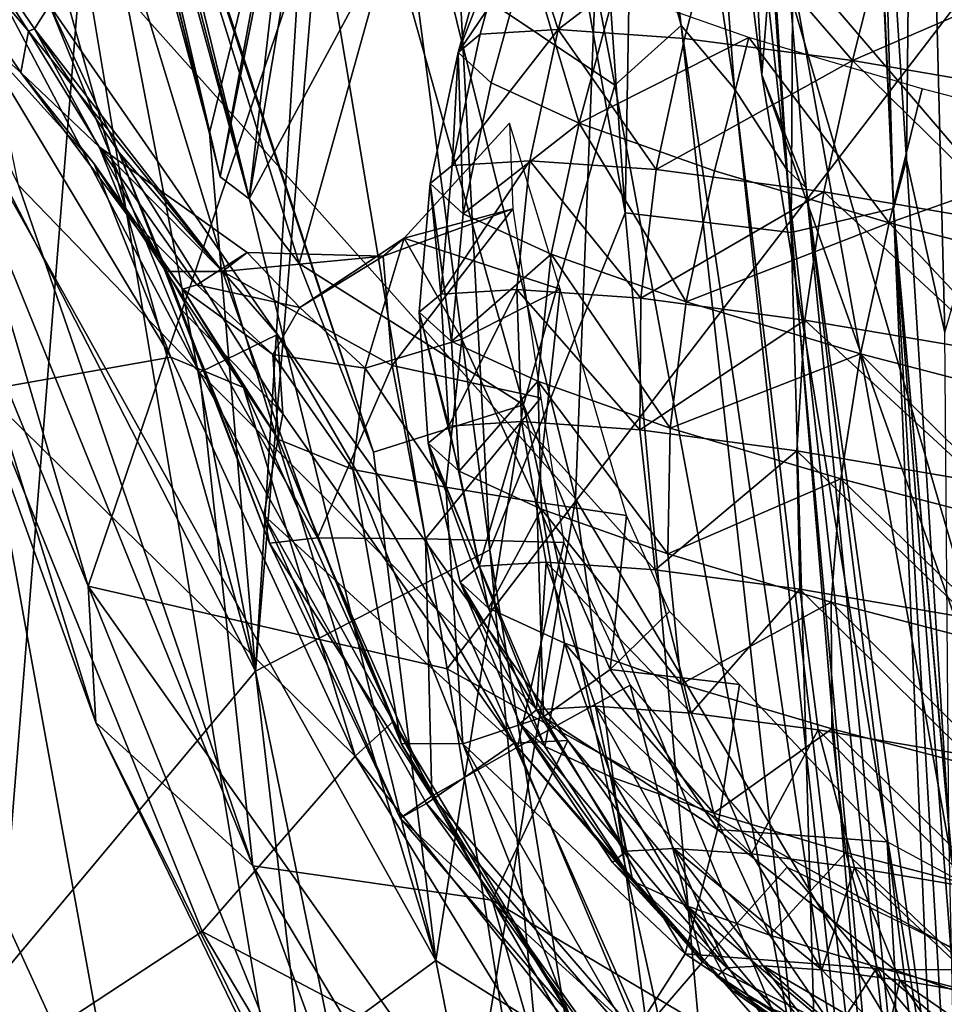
# Model space of a CAD drawing. Extents: x -76 to 76, y -20 to 79.
# Tile 41 of 175: x -1.048 to -0.807, y -16.091 to -15.834. Entities that reach past the tile are written whole.
import ezdxf

# ---------------------------------------------------------------- set-up
doc = ezdxf.new("R2010")
doc.units = 0

msp = doc.modelspace()

# ---------------------------------------------------------------- linework, layer by layer
for points in [[(-0.88106, -15.36419, 25.67551), (-0.92271, -15.42463, 25.90655), (-0.89033, -15.88471, 25.83937)], [(-0.84708, -15.88981, 25.65094), (-0.88106, -15.36419, 25.67551), (-0.89033, -15.88471, 25.83937)], [(-0.88106, -15.36419, 25.67551), (-0.84708, -15.88981, 25.65094), (-0.844, -15.37208, 25.47959)], [(-0.84708, -15.88981, 25.65094), (-0.82043, -15.88359, 25.47896), (-0.844, -15.37208, 25.47959)], [(-0.83313, -15.44249, 25.4951), (-0.844, -15.37208, 25.47959), (-0.82043, -15.88359, 25.47896)], [(-0.92271, -15.42463, 25.90655), (-0.94731, -15.56403, 25.95451), (-0.89033, -15.88471, 25.83937)], [(-0.8295, -15.67767, 25.57808), (-0.83313, -15.44249, 25.4951), (-0.82043, -15.88359, 25.47896)], [(-0.87568, -15.83589, 26.19277), (-0.93081, -15.51655, 26.18388), (-0.91545, -15.49817, 26.30598)], [(-0.86183, -15.85237, 26.28334), (-0.87568, -15.83589, 26.19277), (-0.91545, -15.49817, 26.30598)], [(-0.86183, -15.85237, 26.28334), (-0.91545, -15.49817, 26.30598), (-0.88785, -15.50883, 26.36816)], [(-0.84828, -15.87332, 26.33265), (-0.88785, -15.50883, 26.36816), (-0.87258, -15.52699, 26.3609)], [(-0.84828, -15.87332, 26.33265), (-0.86183, -15.85237, 26.28334), (-0.88785, -15.50883, 26.36816)], [(-0.93081, -15.51655, 26.18388), (-0.87568, -15.83589, 26.19277), (-0.94674, -15.57194, 26.03962)], [(-0.7469, -15.52391, 24.8726), (-0.65011, -16.17427, 24.89931), (-0.88899, -15.58841, 24.98582)], [(-0.89418, -15.53553, 26.26793), (-0.85469, -15.84878, 26.23594), (-0.87258, -15.52699, 26.3609)], [(-0.85469, -15.84878, 26.23594), (-0.84319, -15.87815, 26.32511), (-0.87258, -15.52699, 26.3609)], [(-0.84319, -15.87815, 26.32511), (-0.84828, -15.87332, 26.33265), (-0.87258, -15.52699, 26.3609)], [(-0.85469, -15.84878, 26.23594), (-0.89418, -15.53553, 26.26793), (-0.85186, -15.8121, 26.14213)], [(-0.94731, -15.56403, 25.95451), (-0.96126, -15.70099, 25.92732), (-0.9255, -15.97241, 25.86655)], [(-0.94731, -15.56403, 25.95451), (-0.9255, -15.97241, 25.86655), (-0.89033, -15.88471, 25.83937)], [(-0.95129, -15.8124, 25.98085), (-0.94674, -15.57194, 26.03962), (-0.89296, -15.85142, 26.0957)], [(-0.87568, -15.83589, 26.19277), (-0.89296, -15.85142, 26.0957), (-0.94674, -15.57194, 26.03962)], [(-0.9032, -15.95912, 25.34684), (-0.97285, -15.67905, 25.29367), (-0.88899, -15.58841, 24.98582)], [(-0.78727, -16.15314, 25.00206), (-0.9032, -15.95912, 25.34684), (-0.88899, -15.58841, 24.98582)], [(-0.65011, -16.17427, 24.89931), (-0.78727, -16.15314, 25.00206), (-0.88899, -15.58841, 24.98582)], [(-1.02796, -15.78945, 25.88427), (-1.07468, -15.83746, 25.88311), (-1.07683, -15.61318, 25.87854)], [(-0.8295, -15.67767, 25.57808), (-0.81706, -15.87086, 25.63792), (-0.81448, -15.62293, 25.72068)], [(-0.81706, -15.87086, 25.63792), (-0.8071, -15.91585, 25.70599), (-0.81448, -15.62293, 25.72068)], [(-0.75492, -15.73476, 25.7523), (-0.81448, -15.62293, 25.72068), (-0.8071, -15.91585, 25.70599)], [(-1.09002, -15.63579, 25.83368), (-1.16815, -15.65062, 25.80475), (-0.98659, -16.004, 25.83072)], [(-1.05054, -15.67086, 25.87047), (-1.09002, -15.63579, 25.83368), (-0.98659, -16.004, 25.83072)], [(-1.16815, -15.65062, 25.80475), (-1.07392, -16.10859, 25.78858), (-0.98659, -16.004, 25.83072)], [(-1.05054, -15.67086, 25.87047), (-0.99853, -15.86387, 25.88175), (-1.03521, -15.71597, 25.90495)], [(-0.99853, -15.86387, 25.88175), (-1.05054, -15.67086, 25.87047), (-0.98659, -16.004, 25.83072)], [(-0.9032, -15.95912, 25.34684), (-1.03168, -15.81522, 25.43099), (-0.97285, -15.67905, 25.29367)], [(-0.81706, -15.87086, 25.63792), (-0.8295, -15.67767, 25.57808), (-0.82043, -15.88359, 25.47896)], [(-1.16383, -15.70153, 25.5014), (-1.03168, -15.81522, 25.43099), (-1.06313, -16.206, 25.51539)], [(-0.96126, -15.70099, 25.92732), (-0.98659, -16.004, 25.83072), (-0.9255, -15.97241, 25.86655)], [(-0.96126, -15.70099, 25.92732), (-0.97095, -15.75168, 25.92335), (-0.98659, -16.004, 25.83072)], [(-1.02952, -15.72977, 25.91327), (-1.03521, -15.71597, 25.90495), (-0.99575, -15.8753, 25.91338)], [(-0.99853, -15.86387, 25.88175), (-0.99575, -15.8753, 25.91338), (-1.03521, -15.71597, 25.90495)], [(-1.02952, -15.72977, 25.91327), (-0.98821, -15.88105, 25.93159), (-1.02642, -15.73423, 25.90964)], [(-0.98821, -15.88105, 25.93159), (-1.02952, -15.72977, 25.91327), (-0.99575, -15.8753, 25.91338)], [(-1.01889, -15.75511, 25.9001), (-1.02642, -15.73423, 25.90964), (-0.95582, -15.94697, 25.92562)], [(-0.98821, -15.88105, 25.93159), (-0.97515, -15.89787, 25.94186), (-1.02642, -15.73423, 25.90964)], [(-1.02642, -15.73423, 25.90964), (-0.97515, -15.89787, 25.94186), (-0.95582, -15.94697, 25.92562)], [(-1.12028, -15.76129, 27.29943), (-1.11186, -15.74693, 27.19886), (-1.02812, -16.01743, 27.25551)], [(-1.04823, -15.87744, 27.08118), (-0.98722, -16.05473, 27.13967), (-1.11186, -15.74693, 27.19886)], [(-1.11186, -15.74693, 27.19886), (-0.98722, -16.05473, 27.13967), (-1.02812, -16.01743, 27.25551)], [(-0.97095, -15.75168, 25.92335), (-0.99853, -15.86387, 25.88175), (-0.98659, -16.004, 25.83072)], [(-0.99853, -15.86387, 25.88175), (-0.97095, -15.75168, 25.92335), (-0.99575, -15.8753, 25.91338)], [(-0.97095, -15.75168, 25.92335), (-0.97426, -15.75955, 25.93644), (-0.99575, -15.8753, 25.91338)], [(-1.02796, -15.78945, 25.88427), (-1.01889, -15.75511, 25.9001), (-0.93962, -16.07942, 25.90328)], [(-1.01889, -15.75511, 25.9001), (-0.95582, -15.94697, 25.92562), (-0.93962, -16.07942, 25.90328)], [(-1.12028, -15.76129, 27.29943), (-1.02812, -16.01743, 27.25551), (-1.03011, -15.98186, 27.36979)], [(-1.09356, -15.76643, 27.41101), (-1.12028, -15.76129, 27.29943), (-1.03011, -15.98186, 27.36979)], [(-0.98821, -15.88105, 25.93159), (-0.99575, -15.8753, 25.91338), (-0.97426, -15.75955, 25.93644)], [(-0.96908, -15.76776, 25.95888), (-0.98821, -15.88105, 25.93159), (-0.97426, -15.75955, 25.93644)], [(-0.96986, -15.80472, 27.51959), (-1.09356, -15.76643, 27.41101), (-1.03011, -15.98186, 27.36979)], [(-0.96908, -15.76776, 25.95888), (-0.95129, -15.8124, 25.98085), (-0.98821, -15.88105, 25.93159)], [(-1.04766, -15.84817, 26.88129), (-1.09111, -15.7836, 26.89045), (-1.0595, -15.83772, 26.84952)], [(-1.07959, -15.78467, 26.94285), (-1.09111, -15.7836, 26.89045), (-1.04563, -15.83737, 26.91546)], [(-1.04563, -15.83737, 26.91546), (-1.09111, -15.7836, 26.89045), (-1.04766, -15.84817, 26.88129)], [(-1.04405, -15.83675, 26.94705), (-1.07959, -15.78467, 26.94285), (-1.04563, -15.83737, 26.91546)], [(-1.07959, -15.78467, 26.94285), (-1.04405, -15.83675, 26.94705), (-1.04021, -15.83058, 26.99754)], [(-1.07468, -15.83746, 25.88311), (-1.02796, -15.78945, 25.88427), (-0.93962, -16.07942, 25.90328)], [(-0.80377, -15.79502, 26.12063), (-0.73015, -15.95437, 26.12617), (-0.85186, -15.8121, 26.14213)], [(-0.89846, -15.80248, 26.83842), (-0.90778, -15.83694, 26.83389), (-0.91855, -15.80368, 26.89176)], [(-0.90778, -15.83694, 26.83389), (-0.89846, -15.80248, 26.83842), (-0.86582, -15.80477, 26.79174)], [(-0.93668, -16.00347, 27.45936), (-0.96986, -15.80472, 27.51959), (-1.03011, -15.98186, 27.36979)], [(-0.96986, -15.80472, 27.51959), (-0.93668, -16.00347, 27.45936), (-0.79844, -15.82302, 27.59693)], [(-0.93381, -15.84291, 26.94467), (-0.92427, -15.80839, 26.94828), (-0.91855, -15.80368, 26.89176)], [(-0.92804, -15.83815, 26.88767), (-0.93381, -15.84291, 26.94467), (-0.91855, -15.80368, 26.89176)], [(-0.90778, -15.83694, 26.83389), (-0.92804, -15.83815, 26.88767), (-0.91855, -15.80368, 26.89176)], [(-0.87486, -15.83925, 26.78681), (-0.90778, -15.83694, 26.83389), (-0.86582, -15.80477, 26.79174)], [(-0.83113, -15.84504, 26.74994), (-0.87486, -15.83925, 26.78681), (-0.86582, -15.80477, 26.79174)], [(-0.82246, -15.81051, 26.75518), (-0.83113, -15.84504, 26.74994), (-0.86582, -15.80477, 26.79174)], [(-0.92427, -15.80839, 26.94828), (-0.93381, -15.84291, 26.94467), (-0.91571, -15.8162, 27.0041)], [(-0.83113, -15.84504, 26.74994), (-0.82246, -15.81051, 26.75518), (-0.77164, -15.8192, 26.73085)], [(-1.0011, -15.92622, 27.06689), (-1.06189, -15.8111, 27.00455), (-1.04021, -15.83058, 26.99754)], [(-1.0011, -15.92622, 27.06689), (-1.04823, -15.87744, 27.08118), (-1.06189, -15.8111, 27.00455)], [(-0.95129, -15.8124, 25.98085), (-0.97515, -15.89787, 25.94186), (-0.98821, -15.88105, 25.93159)], [(-0.95129, -15.8124, 25.98085), (-0.91676, -15.9347, 25.99688), (-0.97515, -15.89787, 25.94186)], [(-0.91676, -15.9347, 25.99688), (-0.95129, -15.8124, 25.98085), (-0.89296, -15.85142, 26.0957)], [(-0.85469, -15.84878, 26.23594), (-0.85186, -15.8121, 26.14213), (-0.7784, -16.06312, 26.12212)], [(-0.73015, -15.95437, 26.12617), (-0.7784, -16.06312, 26.12212), (-0.85186, -15.8121, 26.14213)], [(-1.03168, -15.81522, 25.43099), (-0.95533, -16.27368, 25.45774), (-1.06313, -16.206, 25.51539)], [(-1.03168, -15.81522, 25.43099), (-0.9032, -15.95912, 25.34684), (-0.95533, -16.27368, 25.45774)], [(-0.93381, -15.84291, 26.94467), (-0.92518, -15.85078, 27.00096), (-0.91571, -15.8162, 27.0041)], [(-0.92518, -15.85078, 27.00096), (-0.90225, -15.86133, 27.05261), (-0.91571, -15.8162, 27.0041)], [(-0.90225, -15.86133, 27.05261), (-0.89298, -15.82667, 27.05532), (-0.91571, -15.8162, 27.0041)], [(-0.77989, -15.8538, 26.7254), (-0.83113, -15.84504, 26.74994), (-0.77164, -15.8192, 26.73085)], [(-0.93668, -16.00347, 27.45936), (-0.75604, -16.10341, 27.49942), (-0.79844, -15.82302, 27.59693)], [(-0.89298, -15.82667, 27.05532), (-0.90225, -15.86133, 27.05261), (-0.85806, -15.839, 27.09866)], [(-1.04405, -15.83675, 26.94705), (-1.02213, -15.86888, 26.98955), (-1.04021, -15.83058, 26.99754)], [(-0.98081, -15.91638, 27.05972), (-1.0011, -15.92622, 27.06689), (-1.04021, -15.83058, 26.99754)], [(-0.98081, -15.91638, 27.05972), (-1.04021, -15.83058, 26.99754), (-1.02213, -15.86888, 26.98955)], [(-0.89296, -15.85142, 26.0957), (-0.87568, -15.83589, 26.19277), (-0.84546, -16.10829, 26.14852)], [(-0.87568, -15.83589, 26.19277), (-0.86183, -15.85237, 26.28334), (-0.83109, -16.13668, 26.23639)], [(-0.87568, -15.83589, 26.19277), (-0.83109, -16.13668, 26.23639), (-0.84546, -16.10829, 26.14852)], [(-1.07468, -15.83746, 25.88311), (-1.01999, -16.13827, 25.86988), (-1.14231, -15.87034, 25.88124)], [(-1.01999, -16.13827, 25.86988), (-1.07468, -15.83746, 25.88311), (-0.93962, -16.07942, 25.90328)], [(-1.02856, -15.87195, 26.85927), (-1.04766, -15.84817, 26.88129), (-1.0595, -15.83772, 26.84952)], [(-1.02856, -15.87195, 26.85927), (-1.0595, -15.83772, 26.84952), (-1.00857, -15.92223, 26.81971)], [(-1.05754, -15.93091, 26.80135), (-1.00857, -15.92223, 26.81971), (-1.0595, -15.83772, 26.84952)], [(-1.02726, -15.86747, 26.89875), (-1.04563, -15.83737, 26.91546), (-1.04766, -15.84817, 26.88129)], [(-1.04405, -15.83675, 26.94705), (-1.04563, -15.83737, 26.91546), (-0.9951, -15.89999, 26.93731)], [(-1.04563, -15.83737, 26.91546), (-1.02726, -15.86747, 26.89875), (-0.9951, -15.89999, 26.93731)], [(-1.04405, -15.83675, 26.94705), (-1.00964, -15.89993, 26.96169), (-1.02213, -15.86888, 26.98955)], [(-1.00964, -15.89993, 26.96169), (-1.04405, -15.83675, 26.94705), (-0.9951, -15.89999, 26.93731)], [(-0.90778, -15.83694, 26.83389), (-0.91511, -15.87111, 26.83039), (-0.93535, -15.87231, 26.88412)], [(-0.92804, -15.83815, 26.88767), (-0.90778, -15.83694, 26.83389), (-0.93535, -15.87231, 26.88412)], [(-0.93381, -15.84291, 26.94467), (-0.92804, -15.83815, 26.88767), (-0.93535, -15.87231, 26.88412)], [(-0.91511, -15.87111, 26.83039), (-0.90778, -15.83694, 26.83389), (-0.88223, -15.87341, 26.78337)], [(-0.90778, -15.83694, 26.83389), (-0.87486, -15.83925, 26.78681), (-0.88223, -15.87341, 26.78337)], [(-0.90225, -15.86133, 27.05261), (-0.86704, -15.87377, 27.09632), (-0.85806, -15.839, 27.09866)], [(-0.87486, -15.83925, 26.78681), (-0.83113, -15.84504, 26.74994), (-0.88223, -15.87341, 26.78337)], [(-0.86704, -15.87377, 27.09632), (-0.82156, -15.88729, 27.12879), (-0.85806, -15.839, 27.09866)], [(-0.82156, -15.88729, 27.12879), (-0.81297, -15.8524, 27.13085), (-0.85806, -15.839, 27.09866)], [(-0.93381, -15.84291, 26.94467), (-0.94111, -15.87707, 26.94105), (-0.93249, -15.88493, 26.99727)], [(-0.94111, -15.87707, 26.94105), (-0.93381, -15.84291, 26.94467), (-0.93535, -15.87231, 26.88412)], [(-0.92518, -15.85078, 27.00096), (-0.93381, -15.84291, 26.94467), (-0.93249, -15.88493, 26.99727)], [(-0.83113, -15.84504, 26.74994), (-0.83856, -15.8792, 26.74655), (-0.88223, -15.87341, 26.78337)], [(-0.83856, -15.8792, 26.74655), (-0.83113, -15.84504, 26.74994), (-0.78737, -15.88794, 26.72205)], [(-0.83113, -15.84504, 26.74994), (-0.77989, -15.8538, 26.7254), (-0.78737, -15.88794, 26.72205)], [(-1.02726, -15.86747, 26.89875), (-1.04766, -15.84817, 26.88129), (-1.02019, -15.88485, 26.87992)], [(-1.04766, -15.84817, 26.88129), (-1.02856, -15.87195, 26.85927), (-1.02019, -15.88485, 26.87992)], [(-0.85469, -15.84878, 26.23594), (-0.80619, -16.14378, 26.23448), (-0.84319, -15.87815, 26.32511)], [(-0.80619, -16.14378, 26.23448), (-0.85469, -15.84878, 26.23594), (-0.7784, -16.06312, 26.12212)], [(-0.90225, -15.86133, 27.05261), (-0.92518, -15.85078, 27.00096), (-0.93249, -15.88493, 26.99727)], [(-0.91676, -15.9347, 25.99688), (-0.89296, -15.85142, 26.0957), (-0.84546, -16.10829, 26.14852)], [(-0.86183, -15.85237, 26.28334), (-0.82285, -16.17653, 26.30972), (-0.83109, -16.13668, 26.23639)], [(-0.86183, -15.85237, 26.28334), (-0.84828, -15.87332, 26.33265), (-0.82285, -16.17653, 26.30972)], [(-0.81297, -15.8524, 27.13085), (-0.82156, -15.88729, 27.12879), (-0.76105, -15.86595, 27.15011)], [(-0.94783, -15.8913, 26.89427), (-0.92044, -15.86134, 26.89429), (-0.91955, -15.8836, 26.92406)], [(-0.90721, -15.90453, 26.86322), (-0.92044, -15.86134, 26.89429), (-0.94783, -15.8913, 26.89427)], [(-0.90959, -15.89547, 27.04886), (-0.90225, -15.86133, 27.05261), (-0.93249, -15.88493, 26.99727)], [(-0.90225, -15.86133, 27.05261), (-0.90959, -15.89547, 27.04886), (-0.87442, -15.90789, 27.09251)], [(-0.86704, -15.87377, 27.09632), (-0.90225, -15.86133, 27.05261), (-0.87442, -15.90789, 27.09251)], [(-0.82156, -15.88729, 27.12879), (-0.76921, -15.90095, 27.1482), (-0.76105, -15.86595, 27.15011)], [(-1.02726, -15.86747, 26.89875), (-0.9887, -15.895, 26.91141), (-0.9951, -15.89999, 26.93731)], [(-1.02726, -15.86747, 26.89875), (-1.00179, -15.9034, 26.88778), (-0.9887, -15.895, 26.91141)], [(-1.00179, -15.9034, 26.88778), (-1.02726, -15.86747, 26.89875), (-1.02019, -15.88485, 26.87992)], [(-0.97944, -15.93701, 27.03897), (-0.98081, -15.91638, 27.05972), (-1.02213, -15.86888, 26.98955)], [(-0.97944, -15.93701, 27.03897), (-1.02213, -15.86888, 26.98955), (-1.00645, -15.90936, 26.98675)], [(-1.00964, -15.89993, 26.96169), (-1.00645, -15.90936, 26.98675), (-1.02213, -15.86888, 26.98955)], [(-1.01999, -16.13827, 25.86988), (-1.11116, -16.20148, 25.87245), (-1.14231, -15.87034, 25.88124)], [(-1.02856, -15.87195, 26.85927), (-0.98965, -15.9302, 26.83909), (-1.00543, -15.90457, 26.86859)], [(-1.02856, -15.87195, 26.85927), (-1.00543, -15.90457, 26.86859), (-1.02019, -15.88485, 26.87992)], [(-0.98965, -15.9302, 26.83909), (-1.02856, -15.87195, 26.85927), (-1.00857, -15.92223, 26.81971)], [(-0.91847, -15.90468, 26.82899), (-0.93829, -15.90585, 26.88162), (-0.91511, -15.87111, 26.83039)], [(-0.93829, -15.90585, 26.88162), (-0.93535, -15.87231, 26.88412), (-0.91511, -15.87111, 26.83039)], [(-0.91847, -15.90468, 26.82899), (-0.91511, -15.87111, 26.83039), (-0.88626, -15.90694, 26.78293)], [(-0.91511, -15.87111, 26.83039), (-0.88223, -15.87341, 26.78337), (-0.88626, -15.90694, 26.78293)], [(-0.806, -16.0447, 25.60252), (-0.81706, -15.87086, 25.63792), (-0.82043, -15.88359, 25.47896)], [(-0.81706, -15.87086, 25.63792), (-0.806, -16.0447, 25.60252), (-0.8071, -15.91585, 25.70599)], [(-0.94111, -15.87707, 26.94105), (-0.93535, -15.87231, 26.88412), (-0.93829, -15.90585, 26.88162)], [(-0.88626, -15.90694, 26.78293), (-0.88223, -15.87341, 26.78337), (-0.83856, -15.8792, 26.74655)], [(-0.82156, -15.88729, 27.12879), (-0.86704, -15.87377, 27.09632), (-0.87442, -15.90789, 27.09251)], [(-0.84828, -15.87332, 26.33265), (-0.84319, -15.87815, 26.32511), (-0.81066, -16.2077, 26.34545)], [(-0.84828, -15.87332, 26.33265), (-0.81066, -16.2077, 26.34545), (-0.82285, -16.17653, 26.30972)], [(-0.94394, -15.91051, 26.93739), (-0.93549, -15.91821, 26.99246), (-0.94111, -15.87707, 26.94105)], [(-0.94394, -15.91051, 26.93739), (-0.94111, -15.87707, 26.94105), (-0.93829, -15.90585, 26.88162)], [(-0.93549, -15.91821, 26.99246), (-0.93249, -15.88493, 26.99727), (-0.94111, -15.87707, 26.94105)], [(-1.04823, -15.87744, 27.08118), (-1.0011, -15.92622, 27.06689), (-0.98722, -16.05473, 27.13967)], [(-0.84348, -15.9126, 26.74685), (-0.88626, -15.90694, 26.78293), (-0.83856, -15.8792, 26.74655)], [(-0.84348, -15.9126, 26.74685), (-0.83856, -15.8792, 26.74655), (-0.79334, -15.92117, 26.72285)], [(-0.84319, -15.87815, 26.32511), (-0.80246, -16.20494, 26.32857), (-0.81066, -16.2077, 26.34545)], [(-0.80619, -16.14378, 26.23448), (-0.80246, -16.20494, 26.32857), (-0.84319, -15.87815, 26.32511)], [(-0.83856, -15.8792, 26.74655), (-0.78737, -15.88794, 26.72205), (-0.79334, -15.92117, 26.72285)], [(-1.00179, -15.9034, 26.88778), (-1.02019, -15.88485, 26.87992), (-1.00543, -15.90457, 26.86859)], [(-0.95333, -15.89595, 26.919), (-0.94783, -15.8913, 26.89427), (-0.91955, -15.8836, 26.92406)], [(-0.95333, -15.89595, 26.919), (-0.91955, -15.8836, 26.92406), (-0.95094, -15.92442, 26.94368)], [(-0.91955, -15.8836, 26.92406), (-0.91225, -15.93283, 26.95103), (-0.95094, -15.92442, 26.94368)], [(-0.90959, -15.89547, 27.04886), (-0.93249, -15.88493, 26.99727), (-0.93549, -15.91821, 26.99246)], [(-0.82714, -16.58194, 25.75553), (-0.89033, -15.88471, 25.83937), (-0.9255, -15.97241, 25.86655)], [(-0.84708, -15.88981, 25.65094), (-0.89033, -15.88471, 25.83937), (-0.82714, -16.58194, 25.75553)], [(-0.84708, -15.88981, 25.65094), (-0.77123, -16.72078, 25.58959), (-0.82043, -15.88359, 25.47896)], [(-0.77123, -16.72078, 25.58959), (-0.73336, -16.85338, 25.43403), (-0.82043, -15.88359, 25.47896)], [(-0.74654, -16.83676, 25.42612), (-0.79851, -16.39516, 25.49855), (-0.82043, -15.88359, 25.47896)], [(-0.73336, -16.85338, 25.43403), (-0.74654, -16.83676, 25.42612), (-0.82043, -15.88359, 25.47896)], [(-0.806, -16.0447, 25.60252), (-0.82043, -15.88359, 25.47896), (-0.79851, -16.39516, 25.49855)], [(-0.829, -15.9214, 27.12494), (-0.82156, -15.88729, 27.12879), (-0.87442, -15.90789, 27.09251)], [(-0.82156, -15.88729, 27.12879), (-0.829, -15.9214, 27.12494), (-0.77671, -15.93504, 27.14433)], [(-0.76921, -15.90095, 27.1482), (-0.82156, -15.88729, 27.12879), (-0.77671, -15.93504, 27.14433)], [(-0.77123, -16.72078, 25.58959), (-0.84708, -15.88981, 25.65094), (-0.82714, -16.58194, 25.75553)], [(-0.94783, -15.8913, 26.89427), (-0.95333, -15.89595, 26.919), (-0.97501, -15.9093, 26.89264)], [(-0.94783, -15.8913, 26.89427), (-0.97501, -15.9093, 26.89264), (-0.95796, -15.92513, 26.87365)], [(-0.93285, -15.91761, 26.86953), (-0.94783, -15.8913, 26.89427), (-0.95796, -15.92513, 26.87365)], [(-0.93285, -15.91761, 26.86953), (-0.90721, -15.90453, 26.86322), (-0.94783, -15.8913, 26.89427)], [(-1.00179, -15.9034, 26.88778), (-0.97501, -15.9093, 26.89264), (-0.9887, -15.895, 26.91141)], [(-0.9887, -15.895, 26.91141), (-0.95333, -15.89595, 26.919), (-0.9951, -15.89999, 26.93731)], [(-0.95333, -15.89595, 26.919), (-0.9887, -15.895, 26.91141), (-0.97501, -15.9093, 26.89264)], [(-0.95333, -15.89595, 26.919), (-0.95094, -15.92442, 26.94368), (-0.9951, -15.89999, 26.93731)], [(-0.91306, -15.92854, 27.043), (-0.90959, -15.89547, 27.04886), (-0.93549, -15.91821, 26.99246)], [(-0.91306, -15.92854, 27.043), (-0.87861, -15.94071, 27.08577), (-0.90959, -15.89547, 27.04886)], [(-0.87861, -15.94071, 27.08577), (-0.87442, -15.90789, 27.09251), (-0.90959, -15.89547, 27.04886)], [(-0.9829, -15.97072, 26.98715), (-1.00964, -15.89993, 26.96169), (-0.97043, -15.96935, 26.9703)], [(-1.00964, -15.89993, 26.96169), (-0.9829, -15.97072, 26.98715), (-1.00645, -15.90936, 26.98675)], [(-1.00964, -15.89993, 26.96169), (-0.9951, -15.89999, 26.93731), (-0.97043, -15.96935, 26.9703)], [(-0.97043, -15.96935, 26.9703), (-0.9951, -15.89999, 26.93731), (-0.95094, -15.92442, 26.94368)], [(-0.91676, -15.9347, 25.99688), (-0.95582, -15.94697, 25.92562), (-0.97515, -15.89787, 25.94186)], [(-0.98202, -15.92154, 26.87335), (-1.00179, -15.9034, 26.88778), (-1.00543, -15.90457, 26.86859)], [(-0.98202, -15.92154, 26.87335), (-1.00543, -15.90457, 26.86859), (-0.98059, -15.94367, 26.85434)], [(-0.98965, -15.9302, 26.83909), (-0.98059, -15.94367, 26.85434), (-1.00543, -15.90457, 26.86859)], [(-1.00179, -15.9034, 26.88778), (-0.98202, -15.92154, 26.87335), (-0.97501, -15.9093, 26.89264)], [(-0.93829, -15.90585, 26.88162), (-0.91847, -15.90468, 26.82899), (-0.93618, -15.94019, 26.88027)], [(-0.91847, -15.90468, 26.82899), (-0.91725, -15.93906, 26.83001), (-0.93618, -15.94019, 26.88027)], [(-0.93285, -15.91761, 26.86953), (-0.91333, -15.96, 26.85116), (-0.90721, -15.90453, 26.86322)], [(-0.91847, -15.90468, 26.82899), (-0.88626, -15.90694, 26.78293), (-0.88649, -15.94122, 26.78603)], [(-0.91725, -15.93906, 26.83001), (-0.91847, -15.90468, 26.82899), (-0.88649, -15.94122, 26.78603)], [(-0.91333, -15.96, 26.85116), (-0.88997, -15.96349, 26.84057), (-0.90721, -15.90453, 26.86322)], [(-0.94394, -15.91051, 26.93739), (-0.93829, -15.90585, 26.88162), (-0.93618, -15.94019, 26.88027)], [(-0.88626, -15.90694, 26.78293), (-0.84348, -15.9126, 26.74685), (-0.88649, -15.94122, 26.78603)], [(-0.829, -15.9214, 27.12494), (-0.87442, -15.90789, 27.09251), (-0.87861, -15.94071, 27.08577)], [(-0.9829, -15.97072, 26.98715), (-0.98434, -15.96338, 27.01224), (-1.00645, -15.90936, 26.98675)], [(-0.98434, -15.96338, 27.01224), (-0.97944, -15.93701, 27.03897), (-1.00645, -15.90936, 26.98675)], [(-0.98202, -15.92154, 26.87335), (-0.95796, -15.92513, 26.87365), (-0.97501, -15.9093, 26.89264)], [(-0.94394, -15.91051, 26.93739), (-0.94157, -15.94463, 26.93352), (-0.93351, -15.95199, 26.98612)], [(-0.93549, -15.91821, 26.99246), (-0.94394, -15.91051, 26.93739), (-0.93351, -15.95199, 26.98612)], [(-0.94157, -15.94463, 26.93352), (-0.94394, -15.91051, 26.93739), (-0.93618, -15.94019, 26.88027)], [(-0.84348, -15.9126, 26.74685), (-0.84564, -15.94663, 26.75158), (-0.88649, -15.94122, 26.78603)], [(-0.84564, -15.94663, 26.75158), (-0.84348, -15.9126, 26.74685), (-0.79776, -15.95482, 26.72865)], [(-0.84348, -15.9126, 26.74685), (-0.79334, -15.92117, 26.72285), (-0.79776, -15.95482, 26.72865)], [(-1.0011, -15.92622, 27.06689), (-0.98081, -15.91638, 27.05972), (-0.90519, -16.02212, 27.10222)], [(-0.97944, -15.93701, 27.03897), (-0.9192, -16.02278, 27.07456), (-0.98081, -15.91638, 27.05972)], [(-0.9192, -16.02278, 27.07456), (-0.90519, -16.02212, 27.10222), (-0.98081, -15.91638, 27.05972)], [(-0.93285, -15.91761, 26.86953), (-0.95796, -15.92513, 26.87365), (-0.93698, -15.95613, 26.85876)], [(-0.91333, -15.96, 26.85116), (-0.93285, -15.91761, 26.86953), (-0.93698, -15.95613, 26.85876)], [(-0.91306, -15.92854, 27.043), (-0.93549, -15.91821, 26.99246), (-0.93351, -15.95199, 26.98612)], [(-0.96061, -16.02616, 26.77978), (-1.00857, -15.92223, 26.81971), (-1.05754, -15.93091, 26.80135)], [(-0.98965, -15.9302, 26.83909), (-1.00857, -15.92223, 26.81971), (-0.96061, -16.02616, 26.77978)], [(-0.98202, -15.92154, 26.87335), (-0.96122, -15.9515, 26.86036), (-0.95796, -15.92513, 26.87365)], [(-0.96122, -15.9515, 26.86036), (-0.98202, -15.92154, 26.87335), (-0.98059, -15.94367, 26.85434)], [(-0.83411, -15.95394, 27.11753), (-0.829, -15.9214, 27.12494), (-0.87861, -15.94071, 27.08577)], [(-0.83411, -15.95394, 27.11753), (-0.78289, -15.9673, 27.13653), (-0.829, -15.9214, 27.12494)], [(-0.78289, -15.9673, 27.13653), (-0.77671, -15.93504, 27.14433), (-0.829, -15.9214, 27.12494)], [(-0.94226, -15.96956, 26.96829), (-0.97043, -15.96935, 26.9703), (-0.95094, -15.92442, 26.94368)], [(-0.96122, -15.9515, 26.86036), (-0.93698, -15.95613, 26.85876), (-0.95796, -15.92513, 26.87365)], [(-0.94226, -15.96956, 26.96829), (-0.95094, -15.92442, 26.94368), (-0.91225, -15.93283, 26.95103)], [(-1.0011, -15.92622, 27.06689), (-0.92491, -16.06363, 27.10651), (-0.98722, -16.05473, 27.13967)], [(-0.92491, -16.06363, 27.10651), (-1.0011, -15.92622, 27.06689), (-0.90519, -16.02212, 27.10222)], [(-0.91209, -15.96185, 27.03438), (-0.91306, -15.92854, 27.043), (-0.93351, -15.95199, 26.98612)], [(-0.91306, -15.92854, 27.043), (-0.91209, -15.96185, 27.03438), (-0.87919, -15.97347, 27.07521)], [(-0.87861, -15.94071, 27.08577), (-0.91306, -15.92854, 27.043), (-0.87919, -15.97347, 27.07521)], [(-1.00047, -16.0718, 26.74222), (-1.05754, -15.93091, 26.80135), (-1.05543, -16.10795, 26.69824)], [(-1.00047, -16.0718, 26.74222), (-0.96061, -16.02616, 26.77978), (-1.05754, -15.93091, 26.80135)], [(-0.95062, -16.01702, 26.81774), (-0.98965, -15.9302, 26.83909), (-0.96061, -16.02616, 26.77978)], [(-0.98965, -15.9302, 26.83909), (-0.95062, -16.01702, 26.81774), (-0.98059, -15.94367, 26.85434)], [(-0.90623, -15.97056, 26.9737), (-0.94226, -15.96956, 26.96829), (-0.91225, -15.93283, 26.95103)], [(-0.95582, -15.94697, 25.92562), (-0.91676, -15.9347, 25.99688), (-0.93962, -16.07942, 25.90328)], [(-0.91676, -15.9347, 25.99688), (-0.87603, -16.11927, 26.00936), (-0.93962, -16.07942, 25.90328)], [(-0.87603, -16.11927, 26.00936), (-0.91676, -15.9347, 25.99688), (-0.84546, -16.10829, 26.14852)], [(-0.97944, -15.93701, 27.03897), (-0.98434, -15.96338, 27.01224), (-0.9192, -16.02278, 27.07456)], [(-0.94157, -15.94463, 26.93352), (-0.93618, -15.94019, 26.88027), (-0.92831, -15.97672, 26.88015)], [(-0.92831, -15.97672, 26.88015), (-0.93618, -15.94019, 26.88027), (-0.91725, -15.93906, 26.83001)], [(-0.91084, -15.97569, 26.83379), (-0.92831, -15.97672, 26.88015), (-0.91725, -15.93906, 26.83001)], [(-0.91084, -15.97569, 26.83379), (-0.91725, -15.93906, 26.83001), (-0.88247, -15.97768, 26.79322)], [(-0.91725, -15.93906, 26.83001), (-0.88649, -15.94122, 26.78603), (-0.88247, -15.97768, 26.79322)], [(-0.88247, -15.97768, 26.79322), (-0.88649, -15.94122, 26.78603), (-0.84564, -15.94663, 26.75158)], [(-0.83411, -15.95394, 27.11753), (-0.87861, -15.94071, 27.08577), (-0.87919, -15.97347, 27.07521)], [(-0.95062, -16.01702, 26.81774), (-0.94859, -16.02289, 26.84637), (-0.98059, -15.94367, 26.85434)], [(-0.96122, -15.9515, 26.86036), (-0.98059, -15.94367, 26.85434), (-0.94859, -16.02289, 26.84637)], [(-0.93328, -15.98083, 26.92928), (-0.92584, -15.98762, 26.97779), (-0.94157, -15.94463, 26.93352)], [(-0.93328, -15.98083, 26.92928), (-0.94157, -15.94463, 26.93352), (-0.92831, -15.97672, 26.88015)], [(-0.92584, -15.98762, 26.97779), (-0.93351, -15.95199, 26.98612), (-0.94157, -15.94463, 26.93352)], [(-0.84478, -15.98267, 26.76144), (-0.88247, -15.97768, 26.79322), (-0.84564, -15.94663, 26.75158)], [(-0.84478, -15.98267, 26.76144), (-0.84564, -15.94663, 26.75158), (-0.80061, -15.99022, 26.74029)], [(-0.84564, -15.94663, 26.75158), (-0.79776, -15.95482, 26.72865), (-0.80061, -15.99022, 26.74029)], [(-0.9326, -16.02292, 26.85367), (-0.96122, -15.9515, 26.86036), (-0.94859, -16.02289, 26.84637)], [(-0.96122, -15.9515, 26.86036), (-0.9326, -16.02292, 26.85367), (-0.93698, -15.95613, 26.85876)], [(-0.91209, -15.96185, 27.03438), (-0.93351, -15.95199, 26.98612), (-0.92584, -15.98762, 26.97779)], [(-0.8367, -15.9861, 27.10555), (-0.83411, -15.95394, 27.11753), (-0.87919, -15.97347, 27.07521)], [(-0.83411, -15.95394, 27.11753), (-0.8367, -15.9861, 27.10555), (-0.78778, -15.99887, 27.12369)], [(-0.78289, -15.9673, 27.13653), (-0.83411, -15.95394, 27.11753), (-0.78778, -15.99887, 27.12369)], [(-0.9326, -16.02292, 26.85367), (-0.91152, -16.01597, 26.85231), (-0.93698, -15.95613, 26.85876)], [(-0.91333, -15.96, 26.85116), (-0.93698, -15.95613, 26.85876), (-0.91152, -16.01597, 26.85231)], [(-0.9032, -15.95912, 25.34684), (-0.84518, -16.39001, 25.38733), (-0.95533, -16.27368, 25.45774)], [(-0.9032, -15.95912, 25.34684), (-0.78727, -16.15314, 25.00206), (-0.84518, -16.39001, 25.38733)], [(-0.90608, -15.99671, 27.02231), (-0.91209, -15.96185, 27.03438), (-0.92584, -15.98762, 26.97779)], [(-0.89421, -16.0036, 26.84554), (-0.91333, -15.96, 26.85116), (-0.91152, -16.01597, 26.85231)], [(-0.91333, -15.96, 26.85116), (-0.89421, -16.0036, 26.84554), (-0.88997, -15.96349, 26.84057)], [(-0.90608, -15.99671, 27.02231), (-0.87573, -16.00743, 27.05999), (-0.91209, -15.96185, 27.03438)], [(-0.87573, -16.00743, 27.05999), (-0.87919, -15.97347, 27.07521), (-0.91209, -15.96185, 27.03438)], [(-0.9829, -15.97072, 26.98715), (-0.94884, -16.04229, 27.00926), (-0.98434, -15.96338, 27.01224)], [(-0.94884, -16.04229, 27.00926), (-0.94205, -16.03854, 27.03856), (-0.98434, -15.96338, 27.01224)], [(-0.98434, -15.96338, 27.01224), (-0.94205, -16.03854, 27.03856), (-0.9192, -16.02278, 27.07456)], [(-0.89421, -16.0036, 26.84554), (-0.87877, -15.98852, 26.83607), (-0.88997, -15.96349, 26.84057)], [(-0.9829, -15.97072, 26.98715), (-0.97043, -15.96935, 26.9703), (-0.9406, -16.03655, 26.99042)], [(-0.97043, -15.96935, 26.9703), (-0.94226, -15.96956, 26.96829), (-0.9406, -16.03655, 26.99042)], [(-0.94226, -15.96956, 26.96829), (-0.90623, -15.97056, 26.9737), (-0.91832, -16.02386, 26.98577)], [(-0.94226, -15.96956, 26.96829), (-0.91832, -16.02386, 26.98577), (-0.9406, -16.03655, 26.99042)], [(-0.94884, -16.04229, 27.00926), (-0.9829, -15.97072, 26.98715), (-0.9406, -16.03655, 26.99042)], [(-0.90623, -15.97056, 26.9737), (-0.88902, -16.00768, 26.98821), (-0.91832, -16.02386, 26.98577)], [(-0.86808, -16.5818, 25.7936), (-0.9255, -15.97241, 25.86655), (-0.98659, -16.004, 25.83072)], [(-0.86808, -16.5818, 25.7936), (-0.82714, -16.58194, 25.75553), (-0.9255, -15.97241, 25.86655)], [(-0.8367, -15.9861, 27.10555), (-0.87919, -15.97347, 27.07521), (-0.87573, -16.00743, 27.05999)], [(-0.93328, -15.98083, 26.92928), (-0.92831, -15.97672, 26.88015), (-0.91336, -16.0141, 26.88165)], [(-0.92831, -15.97672, 26.88015), (-0.91084, -15.97569, 26.83379), (-0.91336, -16.0141, 26.88165)], [(-0.91084, -15.97569, 26.83379), (-0.89803, -16.01319, 26.84096), (-0.91336, -16.0141, 26.88165)], [(-0.91084, -15.97569, 26.83379), (-0.88247, -15.97768, 26.79322), (-0.87312, -16.01494, 26.80535)], [(-0.89803, -16.01319, 26.84096), (-0.91084, -15.97569, 26.83379), (-0.87312, -16.01494, 26.80535)], [(-0.88247, -15.97768, 26.79322), (-0.84478, -15.98267, 26.76144), (-0.87312, -16.01494, 26.80535)], [(-0.91387, -16.14631, 27.40606), (-0.93668, -16.00347, 27.45936), (-1.03011, -15.98186, 27.36979)], [(-0.95245, -16.17404, 27.32733), (-1.03011, -15.98186, 27.36979), (-1.02812, -16.01743, 27.25551)], [(-0.95245, -16.17404, 27.32733), (-0.91387, -16.14631, 27.40606), (-1.03011, -15.98186, 27.36979)], [(-0.93328, -15.98083, 26.92928), (-0.91772, -16.0177, 26.92477), (-0.91119, -16.02366, 26.96736)], [(-0.92584, -15.98762, 26.97779), (-0.93328, -15.98083, 26.92928), (-0.91119, -16.02366, 26.96736)], [(-0.91772, -16.0177, 26.92477), (-0.93328, -15.98083, 26.92928), (-0.91336, -16.0141, 26.88165)], [(-0.84478, -15.98267, 26.76144), (-0.84004, -16.01931, 26.77745), (-0.87312, -16.01494, 26.80535)], [(-0.84478, -15.98267, 26.76144), (-0.80061, -15.99022, 26.74029), (-0.80127, -16.02595, 26.75889)], [(-0.84004, -16.01931, 26.77745), (-0.84478, -15.98267, 26.76144), (-0.80127, -16.02595, 26.75889)], [(-0.83653, -16.01908, 27.08797), (-0.8367, -15.9861, 27.10555), (-0.87573, -16.00743, 27.05999)], [(-0.83653, -16.01908, 27.08797), (-0.79141, -16.03086, 27.1047), (-0.8367, -15.9861, 27.10555)], [(-0.79141, -16.03086, 27.1047), (-0.78778, -15.99887, 27.12369), (-0.8367, -15.9861, 27.10555)], [(-0.90608, -15.99671, 27.02231), (-0.92584, -15.98762, 26.97779), (-0.91119, -16.02366, 26.96736)], [(-0.87877, -15.98852, 26.83607), (-0.89421, -16.0036, 26.84554), (-0.86051, -16.00755, 26.84089)], [(-0.89385, -16.03164, 27.00644), (-0.90608, -15.99671, 27.02231), (-0.91119, -16.02366, 26.96736)], [(-0.90608, -15.99671, 27.02231), (-0.89385, -16.03164, 27.00644), (-0.86721, -16.04105, 27.03951)], [(-0.87573, -16.00743, 27.05999), (-0.90608, -15.99671, 27.02231), (-0.86721, -16.04105, 27.03951)], [(-0.91206, -16.64016, 25.76881), (-0.98659, -16.004, 25.83072), (-1.07392, -16.10859, 25.78858)], [(-0.91206, -16.64016, 25.76881), (-0.86808, -16.5818, 25.7936), (-0.98659, -16.004, 25.83072)], [(-0.93668, -16.00347, 27.45936), (-0.91387, -16.14631, 27.40606), (-0.75604, -16.10341, 27.49942)], [(-0.89421, -16.0036, 26.84554), (-0.91152, -16.01597, 26.85231), (-0.86622, -16.04525, 26.84694)], [(-0.89421, -16.0036, 26.84554), (-0.86622, -16.04525, 26.84694), (-0.86051, -16.00755, 26.84089)], [(-0.87018, -16.07979, 26.98907), (-0.91832, -16.02386, 26.98577), (-0.88902, -16.00768, 26.98821)], [(-0.84816, -16.05512, 26.99071), (-0.87018, -16.07979, 26.98907), (-0.88902, -16.00768, 26.98821)], [(-0.83653, -16.01908, 27.08797), (-0.87573, -16.00743, 27.05999), (-0.86721, -16.04105, 27.03951)], [(-0.82204, -16.04851, 26.84616), (-0.86051, -16.00755, 26.84089), (-0.86622, -16.04525, 26.84694)], [(-0.89002, -16.05095, 26.88515), (-0.91336, -16.0141, 26.88165), (-0.89803, -16.01319, 26.84096)], [(-0.87759, -16.05022, 26.85214), (-0.89002, -16.05095, 26.88515), (-0.89803, -16.01319, 26.84096)], [(-0.87759, -16.05022, 26.85214), (-0.89803, -16.01319, 26.84096), (-0.85739, -16.05163, 26.82326)], [(-0.89803, -16.01319, 26.84096), (-0.87312, -16.01494, 26.80535), (-0.85739, -16.05163, 26.82326)], [(-0.91772, -16.0177, 26.92477), (-0.91336, -16.0141, 26.88165), (-0.89002, -16.05095, 26.88515)], [(-0.85739, -16.05163, 26.82326), (-0.87312, -16.01494, 26.80535), (-0.84004, -16.01931, 26.77745)], [(-0.92532, -16.22372, 27.21167), (-0.95245, -16.17404, 27.32733), (-1.02812, -16.01743, 27.25551)], [(-0.92532, -16.22372, 27.21167), (-1.02812, -16.01743, 27.25551), (-0.98722, -16.05473, 27.13967)], [(-0.95062, -16.01702, 26.81774), (-0.96061, -16.02616, 26.77978), (-0.89708, -16.1062, 26.80303)], [(-0.95062, -16.01702, 26.81774), (-0.89708, -16.1062, 26.80303), (-0.94859, -16.02289, 26.84637)], [(-0.91152, -16.01597, 26.85231), (-0.9326, -16.02292, 26.85367), (-0.87468, -16.07766, 26.85105)], [(-0.89356, -16.05387, 26.92013), (-0.88827, -16.05871, 26.95467), (-0.91772, -16.0177, 26.92477)], [(-0.89356, -16.05387, 26.92013), (-0.91772, -16.0177, 26.92477), (-0.89002, -16.05095, 26.88515)], [(-0.88827, -16.05871, 26.95467), (-0.91119, -16.02366, 26.96736), (-0.91772, -16.0177, 26.92477)], [(-0.91152, -16.01597, 26.85231), (-0.87468, -16.07766, 26.85105), (-0.86622, -16.04525, 26.84694)], [(-0.8328, -16.05128, 27.06406), (-0.83653, -16.01908, 27.08797), (-0.86721, -16.04105, 27.03951)], [(-0.83055, -16.05519, 26.80063), (-0.85739, -16.05163, 26.82326), (-0.84004, -16.01931, 26.77745)], [(-0.83055, -16.05519, 26.80063), (-0.84004, -16.01931, 26.77745), (-0.79911, -16.06056, 26.78557)], [(-0.84004, -16.01931, 26.77745), (-0.80127, -16.02595, 26.75889), (-0.79911, -16.06056, 26.78557)], [(-0.83653, -16.01908, 27.08797), (-0.8328, -16.05128, 27.06406), (-0.79319, -16.06161, 27.07876)], [(-0.79141, -16.03086, 27.1047), (-0.83653, -16.01908, 27.08797), (-0.79319, -16.06161, 27.07876)], [(-0.9326, -16.02292, 26.85367), (-0.94859, -16.02289, 26.84637), (-0.89908, -16.10812, 26.84311)], [(-0.89708, -16.1062, 26.80303), (-0.89908, -16.10812, 26.84311), (-0.94859, -16.02289, 26.84637)], [(-0.9192, -16.02278, 27.07456), (-0.94205, -16.03854, 27.03856), (-0.8807, -16.10945, 27.04249)], [(-0.9326, -16.02292, 26.85367), (-0.88862, -16.09949, 26.85129), (-0.87468, -16.07766, 26.85105)], [(-0.88862, -16.09949, 26.85129), (-0.9326, -16.02292, 26.85367), (-0.89908, -16.10812, 26.84311)], [(-0.92491, -16.06363, 27.10651), (-0.90519, -16.02212, 27.10222), (-0.81713, -16.12784, 27.09787)], [(-0.9192, -16.02278, 27.07456), (-0.84465, -16.10782, 27.07557), (-0.90519, -16.02212, 27.10222)], [(-0.84465, -16.10782, 27.07557), (-0.9192, -16.02278, 27.07456), (-0.8807, -16.10945, 27.04249)], [(-0.84465, -16.10782, 27.07557), (-0.81713, -16.12784, 27.09787), (-0.90519, -16.02212, 27.10222)], [(-0.88677, -16.09912, 26.99444), (-0.9406, -16.03655, 26.99042), (-0.91832, -16.02386, 26.98577)], [(-0.87018, -16.07979, 26.98907), (-0.88677, -16.09912, 26.99444), (-0.91832, -16.02386, 26.98577)], [(-0.89385, -16.03164, 27.00644), (-0.91119, -16.02366, 26.96736), (-0.88827, -16.05871, 26.95467)], [(-0.96061, -16.02616, 26.77978), (-1.00047, -16.0718, 26.74222), (-0.90028, -16.1247, 26.75116)], [(-0.96061, -16.02616, 26.77978), (-0.90028, -16.1247, 26.75116), (-0.89708, -16.1062, 26.80303)], [(-0.8742, -16.06518, 26.98637), (-0.85259, -16.07281, 27.01319), (-0.89385, -16.03164, 27.00644)], [(-0.8742, -16.06518, 26.98637), (-0.89385, -16.03164, 27.00644), (-0.88827, -16.05871, 26.95467)], [(-0.85259, -16.07281, 27.01319), (-0.86721, -16.04105, 27.03951), (-0.89385, -16.03164, 27.00644)], [(-0.94884, -16.04229, 27.00926), (-0.9406, -16.03655, 26.99042), (-0.88677, -16.09912, 26.99444)], [(-0.94884, -16.04229, 27.00926), (-0.89251, -16.10778, 27.01385), (-0.94205, -16.03854, 27.03856)], [(-0.89251, -16.10778, 27.01385), (-0.8807, -16.10945, 27.04249), (-0.94205, -16.03854, 27.03856)], [(-0.8328, -16.05128, 27.06406), (-0.86721, -16.04105, 27.03951), (-0.85259, -16.07281, 27.01319)], [(-0.89251, -16.10778, 27.01385), (-0.94884, -16.04229, 27.00926), (-0.88677, -16.09912, 26.99444)], [(-0.82009, -16.08182, 26.84964), (-0.86622, -16.04525, 26.84694), (-0.87468, -16.07766, 26.85105)], [(-0.82009, -16.08182, 26.84964), (-0.82204, -16.04851, 26.84616), (-0.86622, -16.04525, 26.84694)], [(-0.82204, -16.04851, 26.84616), (-0.82009, -16.08182, 26.84964), (-0.76079, -16.08155, 26.85366)], [(-0.89356, -16.05387, 26.92013), (-0.89002, -16.05095, 26.88515), (-0.86379, -16.08133, 26.88968)], [(-0.89002, -16.05095, 26.88515), (-0.87759, -16.05022, 26.85214), (-0.86379, -16.08133, 26.88968)], [(-0.87759, -16.05022, 26.85214), (-0.85439, -16.08077, 26.86471), (-0.86379, -16.08133, 26.88968)], [(-0.87759, -16.05022, 26.85214), (-0.85739, -16.05163, 26.82326), (-0.83911, -16.08184, 26.84286)], [(-0.85439, -16.08077, 26.86471), (-0.87759, -16.05022, 26.85214), (-0.83911, -16.08184, 26.84286)], [(-0.85739, -16.05163, 26.82326), (-0.83055, -16.05519, 26.80063), (-0.83911, -16.08184, 26.84286)], [(-0.82468, -16.08111, 27.03312), (-0.8328, -16.05128, 27.06406), (-0.85259, -16.07281, 27.01319)], [(-0.82468, -16.08111, 27.03312), (-0.79255, -16.0895, 27.04503), (-0.8328, -16.05128, 27.06406)], [(-0.79255, -16.0895, 27.04503), (-0.79319, -16.06161, 27.07876), (-0.8328, -16.05128, 27.06406)], [(-0.89356, -16.05387, 26.92013), (-0.86647, -16.08354, 26.91614), (-0.86246, -16.08719, 26.94226)], [(-0.88827, -16.05871, 26.95467), (-0.89356, -16.05387, 26.92013), (-0.86246, -16.08719, 26.94226)], [(-0.86647, -16.08354, 26.91614), (-0.89356, -16.05387, 26.92013), (-0.86379, -16.08133, 26.88968)], [(-0.87173, -16.24672, 27.11525), (-0.92532, -16.22372, 27.21167), (-0.98722, -16.05473, 27.13967)], [(-0.87173, -16.24672, 27.11525), (-0.98722, -16.05473, 27.13967), (-0.92491, -16.06363, 27.10651)], [(-0.87018, -16.07979, 26.98907), (-0.84816, -16.05512, 26.99071), (-0.79594, -16.1167, 26.97319)], [(-0.84816, -16.05512, 26.99071), (-0.78108, -16.08776, 26.97451), (-0.79594, -16.1167, 26.97319)], [(-0.83055, -16.05519, 26.80063), (-0.81881, -16.08453, 26.82574), (-0.83911, -16.08184, 26.84286)], [(-0.83055, -16.05519, 26.80063), (-0.79911, -16.06056, 26.78557), (-0.79502, -16.08859, 26.81435)], [(-0.81881, -16.08453, 26.82574), (-0.83055, -16.05519, 26.80063), (-0.79502, -16.08859, 26.81435)], [(-0.8742, -16.06518, 26.98637), (-0.88827, -16.05871, 26.95467), (-0.86246, -16.08719, 26.94226)], [(-0.83092, -16.19445, 27.09421), (-0.92491, -16.06363, 27.10651), (-0.81713, -16.12784, 27.09787)], [(-0.83092, -16.19445, 27.09421), (-0.87173, -16.24672, 27.11525), (-0.92491, -16.06363, 27.10651)], [(-0.8742, -16.06518, 26.98637), (-0.85182, -16.09209, 26.96624), (-0.83548, -16.09786, 26.98653)], [(-0.85259, -16.07281, 27.01319), (-0.8742, -16.06518, 26.98637), (-0.83548, -16.09786, 26.98653)], [(-0.85182, -16.09209, 26.96624), (-0.8742, -16.06518, 26.98637), (-0.86246, -16.08719, 26.94226)], [(-1.00047, -16.0718, 26.74222), (-1.05543, -16.10795, 26.69824), (-0.92638, -16.19623, 26.70166)], [(-1.00047, -16.0718, 26.74222), (-0.92638, -16.19623, 26.70166), (-0.90028, -16.1247, 26.75116)], [(-0.82468, -16.08111, 27.03312), (-0.85259, -16.07281, 27.01319), (-0.83548, -16.09786, 26.98653)], [(-1.01999, -16.13827, 25.86988), (-0.93962, -16.07942, 25.90328), (-0.8836, -16.36047, 25.89438)], [(-0.8836, -16.36047, 25.89438), (-0.93962, -16.07942, 25.90328), (-0.87603, -16.11927, 26.00936)], [(-0.81952, -16.11424, 26.85177), (-0.87468, -16.07766, 26.85105), (-0.88862, -16.09949, 26.85129)], [(-0.87018, -16.07979, 26.98907), (-0.79594, -16.1167, 26.97319), (-0.88677, -16.09912, 26.99444)], [(-0.81952, -16.11424, 26.85177), (-0.82009, -16.08182, 26.84964), (-0.87468, -16.07766, 26.85105)], [(-0.86647, -16.08354, 26.91614), (-0.86379, -16.08133, 26.88968), (-0.84016, -16.09925, 26.89426)], [(-0.84016, -16.09925, 26.89426), (-0.86379, -16.08133, 26.88968), (-0.85439, -16.08077, 26.86471)], [(-0.8333, -16.09884, 26.87603), (-0.84016, -16.09925, 26.89426), (-0.85439, -16.08077, 26.86471)], [(-0.8333, -16.09884, 26.87603), (-0.85439, -16.08077, 26.86471), (-0.82214, -16.09963, 26.86007)], [(-0.85439, -16.08077, 26.86471), (-0.83911, -16.08184, 26.84286), (-0.82214, -16.09963, 26.86007)], [(-0.82214, -16.09963, 26.86007), (-0.83911, -16.08184, 26.84286), (-0.81881, -16.08453, 26.82574)], [(-0.81437, -16.10414, 27.0016), (-0.82468, -16.08111, 27.03312), (-0.83548, -16.09786, 26.98653)], [(-0.82468, -16.08111, 27.03312), (-0.81437, -16.10414, 27.0016), (-0.79006, -16.11048, 27.01061)], [(-0.79255, -16.0895, 27.04503), (-0.82468, -16.08111, 27.03312), (-0.79006, -16.11048, 27.01061)], [(-0.82009, -16.08182, 26.84964), (-0.75526, -16.10427, 26.85565), (-0.76079, -16.08155, 26.85366)], [(-0.82009, -16.08182, 26.84964), (-0.81952, -16.11424, 26.85177), (-0.75526, -16.10427, 26.85565)], [(-0.84212, -16.10086, 26.91359), (-0.83919, -16.10353, 26.93267), (-0.86647, -16.08354, 26.91614)], [(-0.84212, -16.10086, 26.91359), (-0.86647, -16.08354, 26.91614), (-0.84016, -16.09925, 26.89426)], [(-0.83919, -16.10353, 26.93267), (-0.86246, -16.08719, 26.94226), (-0.86647, -16.08354, 26.91614)], [(-0.80731, -16.10159, 26.84757), (-0.82214, -16.09963, 26.86007), (-0.81881, -16.08453, 26.82574)], [(-0.80731, -16.10159, 26.84757), (-0.81881, -16.08453, 26.82574), (-0.78994, -16.10456, 26.83926)], [(-0.81881, -16.08453, 26.82574), (-0.79502, -16.08859, 26.81435), (-0.78994, -16.10456, 26.83926)], [(-0.85182, -16.09209, 26.96624), (-0.86246, -16.08719, 26.94226), (-0.83919, -16.10353, 26.93267)]]:
    msp.add_3dface(points)

doc.saveas('drawing.dxf')
